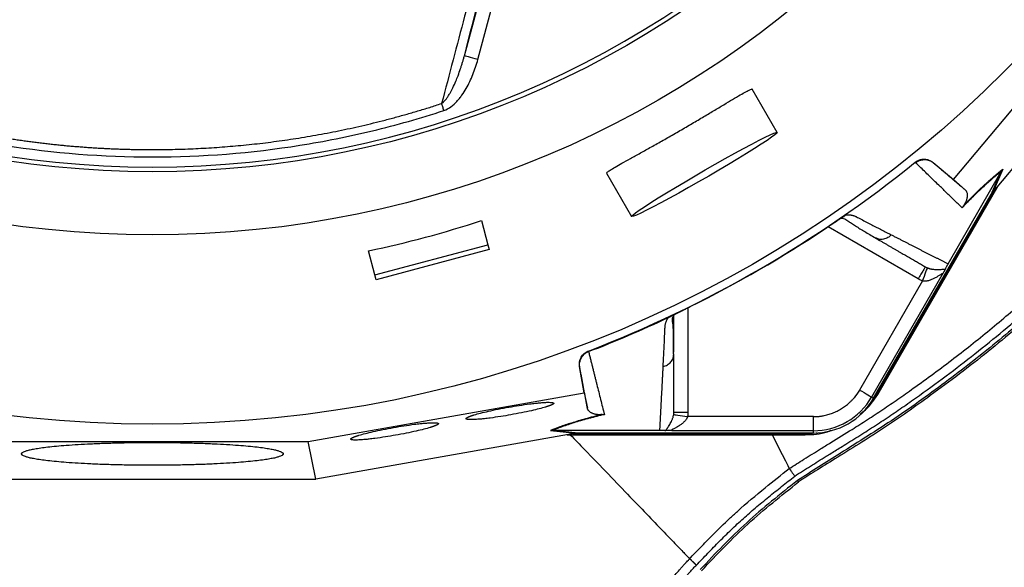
# Model space of a CAD drawing. Extents: x 167 to 762, y 25 to 1311.
# Tile 12 of 26: x 436 to 647, y 753 to 870. Entities that reach past the tile are written whole.
import ezdxf

# ---------------------------------------------------------------- set-up
doc = ezdxf.new("R2010")
doc.units = 0
doc.layers.get('0').update_dxf_attribs({"linetype": 'CONTINUOUS'})

msp = doc.modelspace()

# ---------------------------------------------------------------- linework, layer by layer
at = {"color": 7, "linetype": 'CONTINUOUS'}
for p, q in [((531.1, 862.37), (538.59, 890.3)), ((534, 861.59), (541.48, 889.52)), ((635.75, 835.91), (674.34, 881.85)), ((644.38, 833.43), (680.51, 876.43)), ((598.06, 845.99), (592.7, 855.26)), ((631.39, 839.57), (635.75, 835.91)), ((631.39, 839.57), (631.48, 839.49)), ((561.53, 837.26), (566.88, 827.99)), ((634.6, 817.9), (646, 837.63)), ((643.85, 832.72), (646, 837.64)), ((646.34, 838.12), (644.18, 833.19)), ((646, 837.64), (646, 837.63)), ((619.87, 790.46), (645.34, 834.58)), ((635.75, 835.91), (638.28, 833.69)), ((618.69, 789.15), (643.85, 832.72)), ((619.69, 790.57), (644.57, 833.66)), ((644.18, 833.19), (644.38, 833.43)), ((534.75, 827.13), (536.13, 821.97)), ((628.24, 814.65), (608.92, 825.8)), ((511.98, 815.5), (536.13, 821.97)), ((536.13, 821.97), (536.4, 820.95)), ((619.32, 823.34), (618.95, 823.47)), ((511.98, 815.5), (510.6, 820.66)), ((536.4, 820.95), (512.25, 814.48)), ((512.25, 814.48), (511.98, 815.5)), ((633.3, 815.43), (618.26, 789.39)), ((629.13, 814.22), (615.67, 790.89)), ((578.93, 808.49), (578.93, 786.18)), ((575.19, 806.59), (575.27, 806.63)), ((575.93, 798.99), (575.93, 806.87)), ((575.87, 798.25), (575.93, 798.64)), ((556.76, 790.31), (555.77, 795.91)), ((555.8, 795.79), (555.77, 795.91)), ((497.68, 779.85), (556.76, 790.31)), ((556.76, 790.31), (557.42, 787)), ((619.69, 790.57), (619.87, 790.46)), ((618.26, 789.39), (618.69, 789.15)), ((575.93, 786.18), (575.93, 786.05)), ((605.79, 785.19), (578.86, 785.19)), ((549.56, 782.24), (554.91, 781.65)), ((550.15, 782.29), (550.13, 782.29)), ((550.13, 782.29), (555.48, 781.7)), ((550.15, 782.29), (572.93, 782.29)), ((555.48, 781.7), (605.79, 781.7)), ((605.79, 782.19), (575.73, 782.19)), ((605.79, 781.7), (605.79, 782.19)), ((431, 779.85), (497.68, 779.85)), ((499.29, 771.8), (497.68, 779.85)), ((554.6, 781.59), (499.29, 771.8)), ((553.12, 781.33), (604.06, 781.33)), ((554.3, 781.54), (604.06, 781.54)), ((554.6, 781.59), (554.91, 781.65)), ((604.06, 781.54), (604.06, 781.33)), ((429.39, 771.8), (499.29, 771.8)), ((602.61, 771.23), (602.38, 771.55))]:
    msp.add_line(p, q, dxfattribs=at)
at = {"color": 7, "linetype": 'CONTINUOUS', "flags": 128}
for points in [[(534, 861.59), (533.44, 861.74), (532.9, 861.89), (532.41, 862.02), (531.97, 862.14), (531.61, 862.23), (531.34, 862.31), (531.17, 862.35), (531.1, 862.37)], [(526.73, 850.68), (526.67, 850.88), (526.6, 851.08), (526.54, 851.27), (526.48, 851.46), (526.42, 851.65), (526.36, 851.83), (526.3, 852), (526.24, 852.18)], [(598.06, 845.99), (597.96, 845.81), (597.56, 845.46), (596.86, 844.95), (595.89, 844.28), (594.65, 843.46), (593.18, 842.53), (591.5, 841.48), (589.64, 840.35), (587.64, 839.15), (585.55, 837.91), (583.39, 836.65), (581.21, 835.4), (579.06, 834.18), (576.98, 833.01), (575, 831.92), (573.17, 830.93), (571.52, 830.06), (570.08, 829.33), (568.88, 828.74), (567.95, 828.31), (567.3, 828.05), (566.94, 827.97), (566.89, 828.06), (567.14, 828.32), (567.69, 828.76), (568.53, 829.35), (569.63, 830.1), (570.99, 830.97), (572.57, 831.97), (574.35, 833.06), (576.28, 834.23), (578.33, 835.45), (580.46, 836.7), (582.63, 837.96), (584.8, 839.2), (586.92, 840.4), (588.96, 841.53), (590.87, 842.57), (592.62, 843.5), (594.17, 844.31), (595.49, 844.97), (596.55, 845.48), (597.35, 845.82), (597.85, 846), (598.06, 845.99)], [(629.13, 814.22), (629.34, 814.75), (629.54, 815.26), (629.72, 815.74), (629.88, 816.16), (630.02, 816.5), (630.12, 816.77), (630.19, 816.94), (630.22, 817.01)], [(615.67, 790.89), (616.16, 790.61), (616.64, 790.33), (617.08, 790.08), (617.47, 789.85), (617.8, 789.66), (618.04, 789.52), (618.2, 789.43), (618.26, 789.39)], [(618.27, 788.46), (618.38, 788.61), (619.69, 790.57)], [(575.9, 785.65), (575.97, 785.64), (576.15, 785.61), (576.43, 785.57), (576.8, 785.51), (577.25, 785.44), (577.75, 785.36), (578.29, 785.28), (578.86, 785.19)], [(604.06, 781.54), (606.42, 781.7), (606.59, 781.72)], [(596.95, 781.33), (597.31, 780.63), (598.29, 778.71), (599.11, 777.08), (599.79, 775.77), (600.3, 774.77), (600.64, 774.09)]]:
    msp.add_lwpolyline(points, dxfattribs=at)
at = {"color": 7, "linetype": 'CONTINUOUS'}
for radius in [258.01, 217.51, 204]:
    msp.add_circle((464.34, 1041.59), radius, dxfattribs=at)
for centre, radius, start, end in [((464.34, 1041.59), 203, 180, 0), ((464.34, 1041.59), 259.7, 291.0565, 308.9435), ((605.79, 796.59), 14.4, 270, 330), ((605.79, 796.59), 14.9, 270, 330)]:
    msp.add_arc(centre, radius, start, end, dxfattribs=at)
msp.add_ellipse((464.24, 1041.98), major_axis=(-58.53, 218.42), ratio=0.999998, start_param=3.086286, end_param=3.196899, dxfattribs=at)
for points, knots in [([(752.46, 1020.12), (752.34, 1015.72), (752.05, 1005.18), (750.28, 988.94), (747.45, 971.44), (743.62, 954.47), (738.8, 937.72), (732.99, 921.27), (726.24, 905.25), (718.59, 889.66), (709.99, 874.54), (700.32, 859.95), (689.82, 845.87), (678.48, 832.43), (666.85, 820.17), (655.06, 809.06), (643.24, 799), (633.4, 791.5), (625.88, 786.15), (620.78, 782.68), (615.59, 779.37), (610.67, 776.33), (606.37, 773.64), (603.79, 771.99), (602.61, 771.23)], [0, 0, 0, 0, 0.04348, 0.104027, 0.161194, 0.218436, 0.275756, 0.333153, 0.390629, 0.44734, 0.504515, 0.562296, 0.620067, 0.677918, 0.735825, 0.786836, 0.837867, 0.889018, 0.908934, 0.929044, 0.949858, 0.969733, 0.986129, 1, 1, 1, 1]), ([(752.16, 1019.58), (751.89, 1013.51), (751.35, 1001.17), (749.02, 982.66), (745.55, 964.11), (740.88, 945.79), (735.03, 927.79), (728.03, 910.15), (719.91, 893.01), (710.64, 876.26), (700.05, 860.2), (688.42, 844.69), (677.01, 831.41), (666.15, 820.1), (656.1, 810.56), (645.64, 801.5), (634.67, 792.9), (623.36, 784.73), (612.38, 777.87), (605.42, 773.47), (602.38, 771.55)], [0, 0, 0, 0, 0.060161, 0.122335, 0.184598, 0.246981, 0.309445, 0.371967, 0.434772, 0.497191, 0.561427, 0.625166, 0.68905, 0.734741, 0.780432, 0.826241, 0.871779, 0.918506, 0.96429, 1, 1, 1, 1]), ([(600.64, 774.09), (601.68, 774.75), (603.91, 776.17), (606.86, 778.02), (610.3, 780.14), (613.66, 782.21), (617.38, 784.56), (620.66, 786.72), (623.92, 788.95), (629.03, 792.55), (635.82, 797.55), (644.03, 804.09), (654.66, 813.18), (667.38, 825.27), (681.62, 840.92), (692.11, 854.24), (699.21, 864.27), (702.62, 869.37), (705.36, 873.61), (707.5, 877.01), (709.77, 880.79), (712.76, 885.96), (715.83, 891.66), (719.4, 898.67), (722.49, 905.09), (725.7, 912.28), (728.71, 919.54), (731.55, 926.91), (734.17, 934.35), (736.27, 940.85), (737.91, 946.32), (739.14, 950.67), (740.25, 954.83), (741.24, 958.8), (742.13, 962.56), (742.92, 966.12), (743.63, 969.48), (744.05, 971.65), (744.26, 972.7)], [0, 0, 0, 0, 0.014633, 0.031281, 0.041302, 0.062593, 0.078075, 0.093555, 0.109112, 0.125, 0.167676, 0.209143, 0.249421, 0.333542, 0.417135, 0.500206, 0.534352, 0.562958, 0.572948, 0.594175, 0.610623, 0.625299, 0.665002, 0.687384, 0.718671, 0.749447, 0.78072, 0.811942, 0.843108, 0.87422, 0.892975, 0.910861, 0.927881, 0.944034, 0.959321, 0.973745, 0.987304, 1, 1, 1, 1]), ([(601.79, 772.46), (602.91, 773.18), (605.15, 774.6), (607.75, 776.23), (610.01, 777.62), (612.27, 779.02), (615.31, 780.9), (618.66, 783.03), (621.94, 785.19), (625.22, 787.43), (629.57, 790.5), (634.93, 794.42), (641.19, 799.26), (647.29, 804.24), (655.3, 811.15), (664.99, 820.21), (676.04, 831.71), (684.74, 841.8), (691.37, 850.15), (696.15, 856.52), (700.77, 863.03), (704.49, 868.57), (707.38, 873.06), (709.48, 876.44), (711.51, 879.81), (714.15, 884.38), (716.67, 889), (719.1, 893.68), (721.47, 898.37), (724.32, 904.3), (727.55, 911.52), (730.59, 918.85), (733.43, 926.26), (736.08, 933.74), (738.03, 939.79), (739.41, 944.36), (740.31, 947.44), (741.17, 950.52), (741.99, 953.61), (742.78, 956.71), (743.54, 959.82), (744.26, 962.93), (744.95, 966.05), (745.61, 969.18), (746.02, 971.28), (746.22, 972.32)], [0, 0, 0, 0, 0.015636, 0.031285, 0.036111, 0.046944, 0.062598, 0.078234, 0.093844, 0.108881, 0.125006, 0.156608, 0.187224, 0.218282, 0.249438, 0.311986, 0.374554, 0.43741, 0.468887, 0.500264, 0.531321, 0.563015, 0.578949, 0.594231, 0.609944, 0.625354, 0.656411, 0.672037, 0.687442, 0.718462, 0.749506, 0.780743, 0.811937, 0.84311, 0.874284, 0.88687, 0.899449, 0.912022, 0.924591, 0.937157, 0.949722, 0.962287, 0.974854, 0.987425, 1, 1, 1, 1]), ([(536.13, 889.73), (534.46, 883.4), (532.8, 877.11), (529.5, 864.6), (527.87, 858.37), (526.24, 852.18)], [0, 0, 0, 0, 0.5, 0.5, 1, 1, 1, 1]), ([(526.24, 852.18), (526.28, 852.2), (526.36, 852.26), (526.48, 852.36), (526.61, 852.47), (526.73, 852.59), (526.86, 852.72), (526.99, 852.87), (527.12, 853.03), (527.35, 853.32), (527.66, 853.77), (528.13, 854.54), (528.7, 855.61), (529.26, 856.86), (529.8, 858.23), (530.2, 859.35), (530.51, 860.31), (530.72, 860.99), (530.92, 861.68), (531.04, 862.14), (531.1, 862.37)], [0, 0, 0, 0, 0.01253, 0.025932, 0.040229, 0.055445, 0.071594, 0.088692, 0.10675, 0.125779, 0.183951, 0.250984, 0.363336, 0.501161, 0.608631, 0.75033, 0.812694, 0.875043, 0.937587, 1, 1, 1, 1]), ([(526.73, 850.68), (527.28, 850.86), (527.78, 851.15), (528.7, 851.83), (529.11, 852.22), (529.69, 852.84), (529.88, 853.06), (530.23, 853.5), (530.41, 853.73), (530.9, 854.42), (531.2, 854.9), (532.05, 856.35), (532.52, 857.36), (533.35, 859.43), (533.71, 860.5), (534, 861.59)], [0, 0, 0, 0, 0.125, 0.125, 0.25, 0.25, 0.3125, 0.3125, 0.375, 0.375, 0.5, 0.5, 0.75, 0.75, 1, 1, 1, 1]), ([(561.53, 837.26), (561.55, 837.32), (561.6, 837.44), (562.25, 837.89), (563.31, 838.53), (564.77, 839.37), (566.6, 840.39), (568.73, 841.57), (571.09, 842.89), (573.63, 844.31), (576.25, 845.81), (578.88, 847.33), (581.45, 848.84), (583.89, 850.29), (586.13, 851.63), (588.12, 852.83), (589.8, 853.83), (591.15, 854.6), (592.09, 855.1), (592.59, 855.31), (592.67, 855.28), (592.7, 855.26)], [0, 0, 0, 0, 0.053576, 0.107153, 0.160723, 0.214295, 0.267973, 0.321651, 0.375401, 0.429151, 0.482786, 0.53642, 0.589932, 0.643444, 0.697018, 0.750591, 0.804315, 0.858038, 0.911765, 0.965493, 1, 1, 1, 1]), ([(402.44, 852.18), (402.86, 852.04), (403.7, 851.77), (404.96, 851.37), (406.22, 850.98), (407.47, 850.6), (408.72, 850.23), (409.97, 849.88), (411.22, 849.53), (412.46, 849.19), (413.7, 848.86), (414.94, 848.54), (416.17, 848.22), (417.4, 847.92), (418.63, 847.63), (419.85, 847.35), (421.07, 847.07), (422.29, 846.8), (423.5, 846.55), (424.71, 846.3), (425.92, 846.06), (427.12, 845.82), (428.32, 845.6), (429.51, 845.38), (430.7, 845.18), (431.88, 844.98), (433.07, 844.79), (434.24, 844.6), (435.42, 844.43), (436.59, 844.26), (437.75, 844.1), (438.91, 843.95), (440.07, 843.8), (441.22, 843.66), (442.37, 843.53), (443.51, 843.41), (444.65, 843.29), (445.78, 843.18), (446.91, 843.08), (448.03, 842.99), (449.15, 842.9), (450.27, 842.82), (451.37, 842.74), (452.48, 842.67), (453.58, 842.61), (454.67, 842.55), (455.76, 842.5), (456.85, 842.46), (457.93, 842.42), (459, 842.39), (460.07, 842.36), (461.14, 842.34), (462.2, 842.33), (463.25, 842.32), (464.67, 842.32), (466.46, 842.33), (468.64, 842.36), (470.84, 842.42), (473.06, 842.51), (475.3, 842.62), (477.55, 842.75), (479.83, 842.92), (482.13, 843.11), (484.44, 843.33), (486.78, 843.58), (489.13, 843.86), (491.5, 844.17), (493.88, 844.51), (496.28, 844.89), (498.7, 845.3), (501.14, 845.74), (503.59, 846.22), (506.05, 846.73), (508.53, 847.27), (511.03, 847.86), (513.54, 848.48), (516.06, 849.14), (518.59, 849.84), (521.13, 850.57), (523.69, 851.35), (525.39, 851.9), (526.24, 852.18)], [0, 0, 0, 0, 0.010544, 0.021043, 0.031498, 0.04191, 0.052278, 0.062602, 0.072883, 0.083119, 0.093313, 0.103463, 0.11357, 0.123634, 0.133654, 0.143632, 0.153566, 0.163458, 0.173307, 0.183113, 0.192876, 0.202597, 0.212275, 0.22191, 0.231503, 0.241053, 0.250562, 0.260027, 0.269451, 0.278832, 0.288171, 0.297468, 0.306723, 0.315936, 0.325106, 0.334235, 0.343321, 0.352365, 0.361367, 0.370326, 0.379244, 0.388119, 0.396953, 0.405745, 0.414494, 0.423202, 0.431867, 0.440491, 0.449073, 0.457613, 0.466111, 0.474567, 0.482982, 0.491354, 0.499685, 0.516818, 0.534118, 0.551584, 0.569218, 0.587019, 0.604987, 0.623123, 0.641427, 0.659899, 0.678539, 0.697348, 0.716326, 0.735473, 0.754791, 0.774278, 0.793937, 0.813766, 0.833768, 0.853941, 0.874286, 0.894804, 0.915494, 0.936358, 0.957397, 0.97861, 1, 1, 1, 1]), ([(401.95, 850.68), (404.46, 849.86), (406.99, 849.09), (410.81, 848.01), (412.1, 847.66), (414.67, 846.98), (415.95, 846.66), (422.4, 845.1), (427.58, 844.07), (443.21, 841.58), (453.74, 840.74), (475.01, 840.74), (485.52, 841.59), (501.12, 844.07), (506.29, 845.1), (514, 846.96), (516.56, 847.64), (521.67, 849.08), (524.22, 849.86), (526.73, 850.68)], [0, 0, 0, 0, 0.0625, 0.0625, 0.09375, 0.09375, 0.125, 0.125, 0.25, 0.25, 0.5, 0.5, 0.75, 0.75, 0.875, 0.875, 0.9375, 0.9375, 1, 1, 1, 1]), ([(627.57, 839.61), (627.85, 839.83), (628.15, 840), (628.8, 840.22), (629.14, 840.28), (629.66, 840.27), (629.84, 840.26), (630.17, 840.2), (630.34, 840.15), (630.83, 839.97), (631.13, 839.8), (631.39, 839.57)], [0, 0, 0, 0, 0.25, 0.25, 0.5, 0.5, 0.625, 0.625, 0.75, 0.75, 1, 1, 1, 1]), ([(627.67, 839.51), (627.66, 839.52), (627.65, 839.54), (627.61, 839.57), (627.59, 839.6), (627.57, 839.61)], [0, 0, 0, 0, 0.25939, 0.592723, 1, 1, 1, 1]), ([(627.67, 839.51), (627.71, 839.54), (627.8, 839.61), (627.95, 839.71), (628.1, 839.8), (628.26, 839.89), (628.43, 839.96), (628.61, 840.03), (628.8, 840.09), (628.99, 840.13), (629.19, 840.16), (629.39, 840.18), (629.68, 840.19), (630.09, 840.15), (630.61, 840.01), (631.05, 839.8), (631.33, 839.61), (631.45, 839.51), (631.48, 839.49)], [0, 0, 0, 0, 0.040811, 0.082728, 0.125723, 0.169756, 0.214777, 0.26073, 0.307544, 0.355141, 0.403434, 0.452325, 0.501712, 0.614919, 0.751138, 0.888653, 0.970145, 1, 1, 1, 1]), ([(637.63, 829.87), (637.43, 830.06), (637.04, 830.44), (636.45, 831.01), (635.85, 831.59), (635.26, 832.16), (634.67, 832.73), (634.07, 833.31), (633.48, 833.89), (632.75, 834.59), (631.89, 835.42), (630.87, 836.41), (629.83, 837.41), (628.77, 838.45), (628.04, 839.15), (627.67, 839.51)], [0, 0, 0, 0, 0.0649192, 0.1291483, 0.1926869, 0.2555345, 0.3176908, 0.3791552, 0.4399275, 0.5000069, 0.5989219, 0.6983718, 0.7983635, 0.8989038, 1, 1, 1, 1]), ([(631.48, 839.49), (631.7, 839.3), (632.13, 838.94), (632.76, 838.4), (633.39, 837.86), (634.02, 837.32), (634.64, 836.79), (635.26, 836.27), (635.87, 835.74), (636.48, 835.22), (637.09, 834.71), (637.69, 834.19), (638.08, 833.86), (638.28, 833.69)], [0, 0, 0, 0, 0.088912, 0.178221, 0.267928, 0.358033, 0.448538, 0.539443, 0.630749, 0.722457, 0.814567, 0.907081, 1, 1, 1, 1]), ([(646, 837.63), (645.92, 837.57), (645.77, 837.46), (645.55, 837.28), (645.31, 837.1), (645.08, 836.91), (644.84, 836.72), (644.61, 836.52), (644.15, 836.14), (643.44, 835.53), (642.44, 834.62), (641.36, 833.62), (640.43, 832.71), (639.71, 831.99), (639.2, 831.49), (638.69, 830.97), (638.16, 830.43), (637.81, 830.06), (637.63, 829.87)], [0, 0, 0, 0, 0.037221, 0.073994, 0.110324, 0.146218, 0.181685, 0.216731, 0.251364, 0.379067, 0.502277, 0.627759, 0.750461, 0.800534, 0.850472, 0.900327, 0.950152, 1, 1, 1, 1]), ([(637.9, 830.29), (638, 830.4), (638.2, 830.6), (638.5, 830.91), (638.79, 831.21), (639.08, 831.51), (639.37, 831.8), (639.66, 832.08), (639.94, 832.36), (640.21, 832.64), (640.8, 833.22), (641.67, 834.06), (642.59, 834.92), (643.3, 835.57), (643.84, 836.05), (644.37, 836.51), (644.88, 836.95), (645.38, 837.36), (645.87, 837.76), (646.18, 838), (646.34, 838.12)], [0, 0, 0, 0, 0.0277796, 0.0555522, 0.0833262, 0.1111103, 0.138913, 0.1667429, 0.1946084, 0.2225181, 0.2504804, 0.3736497, 0.4996399, 0.5666146, 0.6349671, 0.7047766, 0.7761172, 0.8490587, 0.923666, 1, 1, 1, 1]), ([(638.28, 833.69), (638.3, 833.67), (638.35, 833.62), (638.42, 833.55), (638.47, 833.47), (638.53, 833.38), (638.6, 833.24), (638.67, 833.03), (638.73, 832.71), (638.73, 832.35), (638.68, 831.97), (638.6, 831.63), (638.51, 831.37), (638.41, 831.14), (638.33, 830.97), (638.26, 830.84), (638.2, 830.75), (638.15, 830.65), (638.09, 830.56), (638.03, 830.47), (637.97, 830.38), (637.92, 830.32), (637.9, 830.29)], [0, 0, 0, 0, 0.050093, 0.100134, 0.150128, 0.200076, 0.249981, 0.37787, 0.499954, 0.633168, 0.749949, 0.817315, 0.874947, 0.908683, 0.937452, 0.949799, 0.960915, 0.970837, 0.979615, 0.987321, 0.994063, 1, 1, 1, 1]), ([(643.85, 832.72), (643.87, 832.76), (643.92, 832.84), (644, 832.96), (644.08, 833.08), (644.14, 833.15), (644.18, 833.19)], [0, 0, 0, 0, 0.2510593, 0.501095, 0.7505825, 1, 1, 1, 1]), ([(637.9, 830.29), (637.87, 830.25), (637.81, 830.18), (637.74, 830.07), (637.68, 829.97), (637.64, 829.9), (637.63, 829.87)], [0, 0, 0, 0, 0.287142, 0.54905, 0.786434, 1, 1, 1, 1]), ([(612.86, 828.39), (612.83, 828.36), (612.77, 828.32), (612.67, 828.26), (612.59, 828.2), (612.51, 828.14), (612.46, 828.1), (612.44, 828.09)], [0, 0, 0, 0, 0.2153373, 0.4213069, 0.6195324, 0.8117975, 1, 1, 1, 1]), ([(612.86, 828.39), (612.93, 828.39), (613.07, 828.39), (613.27, 828.38), (613.46, 828.37), (613.65, 828.35), (613.83, 828.33), (614.02, 828.3), (614.23, 828.25), (614.44, 828.19), (614.62, 828.12), (614.82, 828.03), (615.09, 827.89), (615.5, 827.68), (616.21, 827.31), (617.16, 826.81), (618.27, 826.24), (619.35, 825.68), (620.4, 825.14), (621.45, 824.6), (622.13, 824.25), (622.47, 824.08)], [0, 0, 0, 0, 0.013213, 0.026322, 0.039337, 0.052268, 0.065125, 0.077918, 0.097008, 0.116015, 0.130886, 0.148765, 0.172741, 0.214986, 0.275443, 0.39693, 0.518098, 0.637293, 0.757336, 0.878235, 1, 1, 1, 1]), ([(608.44, 825.48), (608.5, 825.52), (608.64, 825.61), (608.84, 825.74), (609.04, 825.88), (609.23, 826.01), (609.43, 826.13), (609.62, 826.26), (609.81, 826.39), (610, 826.51), (610.18, 826.63), (610.42, 826.79), (610.71, 826.98), (611.04, 827.19), (611.34, 827.39), (611.63, 827.58), (611.9, 827.75), (612.14, 827.9), (612.29, 828), (612.36, 828.04)], [0, 0, 0, 0, 0.043916, 0.087465, 0.130721, 0.173758, 0.216653, 0.259482, 0.302321, 0.345248, 0.38834, 0.43167, 0.514885, 0.596537, 0.677146, 0.757249, 0.837396, 0.918134, 1, 1, 1, 1]), ([(611.76, 827.66), (611.8, 827.66), (612.1, 827.65), (612.73, 827.46), (613.36, 826.95), (614.16, 826.41), (615.37, 825.62), (617.1, 824.58), (618.57, 823.73), (619.35, 823.28)], [0, 0, 0, 0, 0.009223, 0.064268, 0.18014, 0.296666, 0.42148, 0.694804, 1, 1, 1, 1]), ([(622.47, 824.08), (622.23, 823.86), (621.74, 823.42), (620.79, 823.11), (619.93, 823.07), (619.48, 823.27), (619.32, 823.34)], [0, 0, 0, 0, 0.271689, 0.559118, 0.846547, 1, 1, 1, 1]), ([(622.47, 824.08), (622.68, 823.97), (623.1, 823.75), (623.73, 823.44), (624.34, 823.12), (624.96, 822.81), (625.56, 822.5), (626.17, 822.19), (626.76, 821.88), (627.36, 821.58), (627.94, 821.28), (628.53, 820.99), (629.1, 820.69), (629.68, 820.4), (630.24, 820.11), (630.81, 819.83), (631.36, 819.54), (631.92, 819.26), (632.46, 818.99), (633.01, 818.71), (633.54, 818.44), (634.08, 818.17), (634.43, 817.99), (634.6, 817.9)], [0, 0, 0, 0, 0.045336, 0.090894, 0.136674, 0.182678, 0.228907, 0.275362, 0.322044, 0.368954, 0.416093, 0.463462, 0.511063, 0.558896, 0.606962, 0.655262, 0.703797, 0.752569, 0.801578, 0.850824, 0.900309, 0.950034, 1, 1, 1, 1]), ([(618.95, 823.47), (619.14, 823.36), (619.54, 823.13), (620.12, 822.8), (620.7, 822.46), (621.27, 822.14), (621.83, 821.81), (622.38, 821.49), (622.93, 821.17), (623.47, 820.86), (624.01, 820.55), (624.68, 820.17), (625.75, 819.55), (626.93, 818.87), (628.06, 818.22), (628.91, 817.72), (629.46, 817.4), (629.74, 817.24)], [0, 0, 0, 0, 0.048617, 0.09723, 0.145837, 0.19444, 0.243038, 0.291632, 0.340223, 0.38881, 0.437394, 0.485974, 0.574238, 0.739435, 0.826287, 0.913142, 1, 1, 1, 1]), ([(634.6, 817.9), (634.59, 817.88), (634.57, 817.83), (634.53, 817.77), (634.49, 817.7), (634.46, 817.63), (634.42, 817.57), (634.38, 817.5), (634.33, 817.41), (634.27, 817.3), (634.19, 817.13), (634.08, 816.93), (634.02, 816.8), (633.99, 816.74)], [0, 0, 0, 0, 0.037435, 0.075337, 0.114198, 0.154472, 0.19657, 0.240851, 0.287623, 0.388379, 0.502384, 0.730462, 1, 1, 1, 1]), ([(629.74, 817.24), (629.74, 817.24), (629.7, 817.18), (629.55, 816.92), (629.44, 816.72), (629.16, 816.24), (629, 815.95), (628.63, 815.33), (628.44, 814.99), (628.24, 814.65)], [0, 0, 0, 0, 0.25, 0.25, 0.5, 0.5, 0.75, 0.75, 1, 1, 1, 1]), ([(633.3, 815.43), (633.31, 815.45), (633.33, 815.5), (633.36, 815.57), (633.38, 815.63), (633.38, 815.69), (633.35, 815.73), (633.29, 815.72), (633.2, 815.69), (633.09, 815.63), (632.93, 815.54), (632.72, 815.4), (632.37, 815.17), (631.89, 814.89), (631.37, 814.62), (630.93, 814.44), (630.59, 814.32), (630.24, 814.23), (629.91, 814.18), (629.62, 814.16), (629.37, 814.17), (629.21, 814.2), (629.13, 814.22)], [0, 0, 0, 0, 0.022854, 0.043778, 0.062921, 0.095244, 0.125548, 0.155382, 0.188205, 0.217516, 0.250968, 0.313407, 0.375933, 0.500343, 0.625028, 0.690864, 0.749711, 0.815611, 0.874691, 0.919424, 0.961047, 1, 1, 1, 1]), ([(629.74, 817.24), (629.79, 817.22), (629.88, 817.16), (630.04, 817.09), (630.15, 817.04), (630.22, 817.01)], [0, 0, 0, 0, 0.296595, 0.629518, 1, 1, 1, 1]), ([(630.22, 817.01), (630.26, 817), (630.34, 816.96), (630.47, 816.92), (630.6, 816.88), (630.74, 816.84), (630.88, 816.81), (631.03, 816.78), (631.17, 816.75), (631.32, 816.73), (631.61, 816.69), (632.02, 816.66), (632.51, 816.66), (632.97, 816.69), (633.3, 816.71), (633.55, 816.73), (633.72, 816.74), (633.87, 816.74), (633.95, 816.74), (633.99, 816.74)], [0, 0, 0, 0, 0.023268, 0.047532, 0.072861, 0.099318, 0.126959, 0.155831, 0.185976, 0.21743, 0.250226, 0.368181, 0.50018, 0.625342, 0.7495, 0.816809, 0.880896, 0.941904, 1, 1, 1, 1]), ([(633.99, 816.74), (633.98, 816.71), (633.96, 816.67), (633.92, 816.59), (633.87, 816.5), (633.83, 816.41), (633.77, 816.31), (633.71, 816.18), (633.62, 816.03), (633.52, 815.84), (633.41, 815.64), (633.34, 815.5), (633.3, 815.43)], [0, 0, 0, 0, 0.085843, 0.170234, 0.253492, 0.335948, 0.417946, 0.499831, 0.622229, 0.749342, 0.867634, 1, 1, 1, 1]), ([(629.13, 814.22), (629.06, 814.25), (628.9, 814.31), (628.68, 814.41), (628.46, 814.52), (628.31, 814.61), (628.24, 814.65)], [0, 0, 0, 0, 0.250098, 0.499881, 0.749723, 1, 1, 1, 1]), ([(575.27, 806.63), (575.31, 806.65), (575.39, 806.69), (575.52, 806.76), (575.66, 806.83), (575.8, 806.91), (575.95, 806.99), (576.11, 807.07), (576.27, 807.15), (576.44, 807.24), (576.62, 807.32), (576.8, 807.42), (576.99, 807.51), (577.18, 807.61), (577.44, 807.74), (577.78, 807.91), (578.18, 808.11), (578.6, 808.32), (579.02, 808.53), (579.31, 808.67), (579.45, 808.74)], [0, 0, 0, 0, 0.0442437, 0.0880933, 0.1316305, 0.1749386, 0.2181022, 0.2612068, 0.3043383, 0.3475824, 0.3910241, 0.4347473, 0.4788343, 0.5233652, 0.5684181, 0.6547628, 0.7404819, 0.8261878, 0.9124937, 1, 1, 1, 1]), ([(575.9, 798.25), (575.88, 799.94), (575.84, 802.34), (575.83, 804.92), (575.5, 806.03), (575.86, 806.75), (575.99, 807)], [0, 0, 0, 0, 0.578473, 0.819736, 0.935618, 1, 1, 1, 1]), ([(573.65, 795.89), (573.66, 796.11), (573.68, 796.55), (573.71, 797.21), (573.75, 797.88), (573.78, 798.55), (573.81, 799.24), (573.85, 799.92), (573.89, 800.79), (573.94, 801.86), (573.98, 802.88), (574.01, 803.58), (574.03, 803.94), (574.04, 804.24), (574.06, 804.51), (574.09, 804.76), (574.12, 804.95), (574.16, 805.14), (574.24, 805.38), (574.35, 805.67), (574.52, 806.01), (574.65, 806.25), (574.72, 806.37)], [0, 0, 0, 0, 0.069743, 0.1392, 0.208375, 0.277268, 0.345882, 0.414218, 0.482278, 0.603106, 0.723193, 0.771573, 0.80044, 0.823382, 0.854554, 0.873329, 0.889757, 0.9055, 0.9218, 0.947614, 0.973654, 1, 1, 1, 1]), ([(575.19, 806.59), (575.17, 806.58), (575.13, 806.55), (575.05, 806.52), (574.98, 806.49), (574.9, 806.45), (574.81, 806.41), (574.75, 806.38), (574.72, 806.37)], [0, 0, 0, 0, 0.156601, 0.315801, 0.47871, 0.646395, 0.819853, 1, 1, 1, 1]), ([(555.77, 795.91), (555.71, 796.26), (555.71, 796.6), (555.83, 797.29), (555.94, 797.61), (556.2, 798.06), (556.3, 798.21), (556.51, 798.47), (556.63, 798.6), (557.03, 798.94), (557.32, 799.11), (557.65, 799.24)], [0, 0, 0, 0, 0.25, 0.25, 0.5, 0.5, 0.625, 0.625, 0.75, 0.75, 1, 1, 1, 1]), ([(555.8, 795.79), (555.79, 795.83), (555.77, 795.98), (555.74, 796.32), (555.78, 796.81), (555.92, 797.33), (556.12, 797.75), (556.34, 798.09), (556.57, 798.37), (556.83, 798.61), (557.11, 798.81), (557.39, 798.98), (557.59, 799.06), (557.69, 799.1)], [0, 0, 0, 0, 0.029874, 0.111386, 0.248921, 0.385155, 0.498394, 0.588536, 0.676729, 0.762395, 0.845055, 0.924342, 1, 1, 1, 1]), ([(557.65, 799.24), (557.65, 799.21), (557.66, 799.16), (557.68, 799.12), (557.69, 799.1)], [0, 0, 0, 0, 0.583186, 1, 1, 1, 1]), ([(557.69, 799.1), (557.76, 798.83), (557.89, 798.28), (558.1, 797.46), (558.3, 796.66), (558.5, 795.87), (558.69, 795.09), (558.89, 794.32), (559.08, 793.56), (559.26, 792.81), (559.52, 791.77), (559.86, 790.45), (560.26, 788.84), (560.66, 787.24), (560.92, 786.19), (561.06, 785.66)], [0, 0, 0, 0, 0.056234, 0.112295, 0.168185, 0.223906, 0.279457, 0.334841, 0.390058, 0.44511, 0.499998, 0.620848, 0.744468, 0.870853, 1, 1, 1, 1]), ([(575.93, 786.18), (575.93, 786.39), (575.93, 786.81), (575.93, 787.45), (575.93, 788.1), (575.93, 788.75), (575.93, 789.42), (575.93, 790.1), (575.93, 790.79), (575.93, 791.48), (575.93, 792.31), (575.93, 793.59), (575.93, 795.11), (575.93, 796.66), (575.93, 797.76), (575.93, 798.39), (575.93, 798.64)], [0, 0, 0, 0, 0.057126, 0.114249, 0.171369, 0.228487, 0.285602, 0.342713, 0.399822, 0.456926, 0.514028, 0.600899, 0.760473, 0.866014, 0.945856, 1, 1, 1, 1]), ([(573.65, 795.89), (573.96, 795.99), (574.59, 796.2), (575.33, 796.86), (575.79, 797.59), (575.85, 798.08), (575.87, 798.25)], [0, 0, 0, 0, 0.271496, 0.558721, 0.845951, 1, 1, 1, 1]), ([(557.42, 787), (557.38, 787.26), (557.28, 787.77), (557.14, 788.55), (556.99, 789.33), (556.85, 790.12), (556.7, 790.91), (556.55, 791.71), (556.4, 792.51), (556.25, 793.32), (556.1, 794.14), (555.95, 794.96), (555.85, 795.51), (555.8, 795.79)], [0, 0, 0, 0, 0.092919, 0.185433, 0.277543, 0.369251, 0.460557, 0.551462, 0.641967, 0.732072, 0.821779, 0.911088, 1, 1, 1, 1]), ([(572.93, 782.29), (572.95, 782.51), (572.97, 782.94), (573, 783.61), (573.04, 784.27), (573.08, 784.95), (573.11, 785.63), (573.15, 786.32), (573.19, 787.01), (573.23, 787.71), (573.26, 788.42), (573.3, 789.13), (573.34, 789.86), (573.38, 790.58), (573.42, 791.32), (573.46, 792.06), (573.49, 792.81), (573.53, 793.57), (573.57, 794.34), (573.61, 795.11), (573.64, 795.63), (573.65, 795.89)], [0, 0, 0, 0, 0.055211, 0.110128, 0.164753, 0.219086, 0.273129, 0.326884, 0.38035, 0.43353, 0.486425, 0.539036, 0.591365, 0.643413, 0.695181, 0.746671, 0.797884, 0.848822, 0.899487, 0.949879, 1, 1, 1, 1]), ([(615.73, 785.73), (616.15, 786.03), (617.88, 787.27), (619.02, 789.09), (619.87, 790.46)], [0, 0, 0, 0, 0.247857, 1, 1, 1, 1]), ([(531.47, 784.75), (531.47, 784.76), (531.47, 784.77), (531.48, 784.8), (531.49, 784.83), (531.52, 784.87), (531.56, 784.9), (531.6, 784.94), (531.66, 784.97), (531.72, 785.01), (531.8, 785.05), (531.88, 785.09), (531.96, 785.13), (532.06, 785.17), (532.16, 785.21), (532.27, 785.25), (532.39, 785.3), (532.51, 785.34), (532.64, 785.39), (532.78, 785.43), (532.92, 785.48), (533.07, 785.53), (533.56, 785.68), (534.54, 785.95), (536.27, 786.37), (538.34, 786.8), (540.59, 787.23), (542.9, 787.61), (544.58, 787.85), (545.71, 787.99), (546.41, 788.07), (547.29, 788.16), (548.34, 788.24), (549.23, 788.27), (549.72, 788.24), (549.95, 788.21), (550.07, 788.18), (550.15, 788.15), (550.21, 788.11), (550.22, 788.08), (550.23, 788.07)], [0, 0, 0, 0, 0.010446, 0.020823, 0.031131, 0.041369, 0.051537, 0.061637, 0.071667, 0.081628, 0.09152, 0.101343, 0.111098, 0.120783, 0.1304, 0.139948, 0.149427, 0.158838, 0.168181, 0.177455, 0.186661, 0.195799, 0.204868, 0.274343, 0.343557, 0.419846, 0.49901, 0.572857, 0.654898, 0.678545, 0.703946, 0.740829, 0.794593, 0.860704, 0.909411, 0.928747, 0.947473, 0.965591, 0.9831, 1, 1, 1, 1]), ([(550.23, 788.07), (550.23, 788.06), (550.23, 788.04), (550.22, 788.01), (550.2, 787.98), (550.17, 787.95), (550.14, 787.91), (550.09, 787.88), (550.04, 787.84), (549.97, 787.8), (549.9, 787.77), (549.82, 787.73), (549.73, 787.69), (549.64, 787.64), (549.53, 787.6), (549.42, 787.56), (549.31, 787.52), (549.18, 787.47), (549.05, 787.43), (548.92, 787.38), (548.77, 787.33), (548.63, 787.29), (548.14, 787.14), (547.16, 786.86), (545.42, 786.45), (543.36, 786.01), (541.11, 785.58), (538.79, 785.2), (537.11, 784.96), (535.99, 784.82), (535.29, 784.74), (534.4, 784.65), (533.35, 784.57), (532.47, 784.54), (531.98, 784.57), (531.75, 784.6), (531.63, 784.63), (531.54, 784.67), (531.49, 784.7), (531.48, 784.73), (531.47, 784.75)], [0, 0, 0, 0, 0.010446, 0.020823, 0.031131, 0.041369, 0.051537, 0.061637, 0.071667, 0.081628, 0.09152, 0.101343, 0.111098, 0.120783, 0.1304, 0.139948, 0.149427, 0.158838, 0.168181, 0.177455, 0.186661, 0.195799, 0.204868, 0.274343, 0.343557, 0.419846, 0.49901, 0.572857, 0.654898, 0.678545, 0.703946, 0.740829, 0.794593, 0.860704, 0.909411, 0.928747, 0.947473, 0.965591, 0.9831, 1, 1, 1, 1]), ([(605.79, 785.19), (605.91, 785.19), (606.14, 785.19), (606.49, 785.21), (606.83, 785.24), (607.18, 785.27), (607.52, 785.32), (608.1, 785.42), (608.91, 785.61), (609.91, 785.94), (610.89, 786.37), (611.66, 786.8), (612.25, 787.19), (612.67, 787.49), (613.08, 787.82), (613.34, 788.05), (613.47, 788.16)], [0, 0, 0, 0, 0.041371, 0.082669, 0.123931, 0.165197, 0.206505, 0.247893, 0.373918, 0.500006, 0.626031, 0.752118, 0.814142, 0.876044, 0.937953, 1, 1, 1, 1]), ([(613.47, 788.16), (613.54, 788.23), (613.69, 788.36), (613.89, 788.57), (614.1, 788.78), (614.3, 789), (614.42, 789.14), (614.49, 789.22)], [0, 0, 0, 0, 0.200133, 0.400066, 0.599934, 0.799867, 1, 1, 1, 1]), ([(560.56, 785.64), (560.53, 785.64), (560.49, 785.63), (560.43, 785.62), (560.36, 785.62), (560.3, 785.61), (560.24, 785.61), (560.17, 785.6), (560.11, 785.6), (560.05, 785.6), (559.98, 785.6), (559.92, 785.6), (559.86, 785.6), (559.73, 785.61), (559.56, 785.62), (559.31, 785.65), (559.04, 785.7), (558.79, 785.77), (558.56, 785.86), (558.37, 785.94), (558.2, 786.04), (558, 786.17), (557.83, 786.31), (557.7, 786.45), (557.6, 786.57), (557.52, 786.71), (557.46, 786.86), (557.43, 786.96), (557.42, 787)], [0, 0, 0, 0, 0.003332, 0.006931, 0.010836, 0.015076, 0.019676, 0.024653, 0.030022, 0.035794, 0.041979, 0.048584, 0.055615, 0.063077, 0.09159, 0.125609, 0.181988, 0.250749, 0.308705, 0.375633, 0.433218, 0.500394, 0.625175, 0.69931, 0.750051, 0.843131, 0.926444, 1, 1, 1, 1]), ([(575.9, 785.65), (575.9, 785.7), (575.91, 785.8), (575.93, 785.93), (575.93, 786.06), (575.93, 786.14), (575.93, 786.18)], [0, 0, 0, 0, 0.281433, 0.541566, 0.780914, 1, 1, 1, 1]), ([(575.93, 786.18), (575.93, 786.18), (576, 786.18), (576.29, 786.18), (576.52, 786.18), (577.11, 786.18), (577.46, 786.18), (578.2, 786.18), (578.58, 786.18), (578.93, 786.18)], [0, 0, 0, 0, 0.25, 0.25, 0.5, 0.5, 0.75, 0.75, 1, 1, 1, 1]), ([(578.93, 786.18), (578.93, 786.1), (578.93, 785.93), (578.92, 785.68), (578.89, 785.44), (578.87, 785.27), (578.86, 785.19)], [0, 0, 0, 0, 0.250277, 0.500119, 0.749902, 1, 1, 1, 1]), ([(506.79, 780.38), (506.79, 780.39), (506.79, 780.41), (506.8, 780.44), (506.82, 780.47), (506.85, 780.5), (506.88, 780.53), (506.93, 780.57), (506.98, 780.6), (507.05, 780.64), (507.12, 780.68), (507.2, 780.72), (507.29, 780.76), (507.38, 780.8), (507.49, 780.84), (507.6, 780.89), (507.71, 780.93), (507.84, 780.97), (507.97, 781.02), (508.1, 781.07), (508.25, 781.11), (508.39, 781.16), (508.88, 781.31), (509.86, 781.58), (511.6, 782), (513.66, 782.44), (515.91, 782.86), (518.23, 783.25), (519.91, 783.49), (521.03, 783.63), (521.73, 783.71), (522.62, 783.8), (523.67, 783.88), (524.55, 783.9), (525.04, 783.88), (525.27, 783.84), (525.39, 783.81), (525.48, 783.78), (525.53, 783.74), (525.54, 783.71), (525.55, 783.7)], [0, 0, 0, 0, 0.010446, 0.020823, 0.031131, 0.041369, 0.051537, 0.061637, 0.071667, 0.081628, 0.09152, 0.101343, 0.111098, 0.120783, 0.1304, 0.139948, 0.149427, 0.158838, 0.168181, 0.177455, 0.186661, 0.195799, 0.204868, 0.274343, 0.343557, 0.419846, 0.49901, 0.572857, 0.654898, 0.678545, 0.703946, 0.740829, 0.794593, 0.860704, 0.909411, 0.928747, 0.947473, 0.965591, 0.9831, 1, 1, 1, 1]), ([(560.56, 785.64), (559.28, 785.32), (558.09, 785.01), (555.92, 784.41), (554.93, 784.11), (553.57, 783.69), (553.13, 783.55), (552.31, 783.27), (551.92, 783.14), (550.81, 782.74), (550.15, 782.49), (549.56, 782.24)], [0, 0, 0, 0, 0.25, 0.25, 0.5, 0.5, 0.625, 0.625, 0.75, 0.75, 1, 1, 1, 1]), ([(561.06, 785.66), (560.92, 785.63), (560.64, 785.56), (560.22, 785.46), (559.82, 785.35), (559.42, 785.25), (559.02, 785.15), (558.64, 785.04), (558.26, 784.94), (557.88, 784.84), (557.1, 784.63), (555.94, 784.3), (554.53, 783.87), (553.25, 783.45), (552.29, 783.12), (551.58, 782.86), (551.08, 782.67), (550.6, 782.48), (550.3, 782.36), (550.15, 782.29)], [0, 0, 0, 0, 0.027699, 0.055385, 0.083065, 0.110749, 0.138446, 0.166165, 0.193916, 0.221706, 0.249546, 0.372245, 0.497729, 0.620936, 0.748641, 0.809518, 0.871676, 0.935158, 1, 1, 1, 1]), ([(560.56, 785.64), (560.6, 785.64), (560.71, 785.66), (560.88, 785.67), (560.99, 785.66), (561.06, 785.66)], [0, 0, 0, 0, 0.297603, 0.631066, 1, 1, 1, 1]), ([(574.25, 782.24), (574.26, 782.27), (574.28, 782.32), (574.33, 782.4), (574.38, 782.48), (574.44, 782.57), (574.51, 782.67), (574.62, 782.85), (574.8, 783.1), (575.05, 783.49), (575.3, 783.91), (575.49, 784.32), (575.63, 784.65), (575.72, 784.91), (575.79, 785.16), (575.85, 785.4), (575.88, 785.57), (575.9, 785.65)], [0, 0, 0, 0, 0.038398, 0.078064, 0.11905, 0.161402, 0.205167, 0.250382, 0.37446, 0.499572, 0.63148, 0.749394, 0.807565, 0.861458, 0.911294, 0.957356, 1, 1, 1, 1]), ([(578.86, 785.19), (578.85, 785.18), (578.85, 785.15), (578.82, 785.09), (578.78, 784.98), (578.69, 784.79), (578.45, 784.42), (578.04, 783.96), (577.48, 783.52), (576.98, 783.19), (576.59, 782.96), (576.3, 782.81), (576.04, 782.68), (575.82, 782.56), (575.66, 782.47), (575.55, 782.41), (575.48, 782.35), (575.44, 782.29), (575.46, 782.25), (575.52, 782.22), (575.61, 782.2), (575.69, 782.19), (575.73, 782.19)], [0, 0, 0, 0, 0.004951, 0.015741, 0.031359, 0.06243, 0.124835, 0.249878, 0.374544, 0.499291, 0.575979, 0.623803, 0.68636, 0.74883, 0.782257, 0.81157, 0.844509, 0.874438, 0.904713, 0.937044, 0.966322, 1, 1, 1, 1]), ([(605.79, 782.19), (605.79, 782.2), (605.79, 782.28), (605.79, 782.58), (605.79, 782.82), (605.79, 783.4), (605.79, 783.75), (605.79, 784.47), (605.79, 784.84), (605.79, 785.19)], [0, 0, 0, 0, 0.25, 0.25, 0.5, 0.5, 0.75, 0.75, 1, 1, 1, 1]), ([(525.55, 783.7), (525.55, 783.69), (525.55, 783.67), (525.54, 783.64), (525.53, 783.61), (525.5, 783.58), (525.46, 783.54), (525.42, 783.51), (525.36, 783.47), (525.3, 783.44), (525.22, 783.4), (525.14, 783.36), (525.06, 783.32), (524.96, 783.28), (524.86, 783.23), (524.75, 783.19), (524.63, 783.15), (524.51, 783.1), (524.38, 783.06), (524.24, 783.01), (524.1, 782.97), (523.95, 782.92), (523.46, 782.77), (522.48, 782.5), (520.75, 782.08), (518.68, 781.64), (516.43, 781.22), (514.12, 780.83), (512.44, 780.59), (511.31, 780.45), (510.61, 780.37), (509.73, 780.28), (508.68, 780.2), (507.79, 780.17), (507.3, 780.2), (507.07, 780.24), (506.95, 780.26), (506.87, 780.3), (506.81, 780.34), (506.8, 780.36), (506.79, 780.38)], [0, 0, 0, 0, 0.010446, 0.020823, 0.031131, 0.041369, 0.051537, 0.061637, 0.071667, 0.081628, 0.09152, 0.101343, 0.111098, 0.120783, 0.1304, 0.139948, 0.149427, 0.158838, 0.168181, 0.177455, 0.186661, 0.195799, 0.204868, 0.274343, 0.343557, 0.419846, 0.49901, 0.572857, 0.654898, 0.678545, 0.703946, 0.740829, 0.794593, 0.860704, 0.909411, 0.928747, 0.947473, 0.965591, 0.9831, 1, 1, 1, 1]), ([(554.91, 781.65), (554.96, 781.66), (555.05, 781.67), (555.19, 781.69), (555.34, 781.7), (555.43, 781.7), (555.48, 781.7)], [0, 0, 0, 0, 0.249425, 0.498915, 0.748948, 1, 1, 1, 1]), ([(572.93, 782.29), (572.96, 782.29), (573.02, 782.29), (573.11, 782.29), (573.21, 782.29), (573.31, 782.29), (573.44, 782.29), (573.6, 782.28), (573.76, 782.27), (573.9, 782.27), (574.03, 782.26), (574.14, 782.25), (574.21, 782.25), (574.25, 782.24)], [0, 0, 0, 0, 0.045615, 0.090065, 0.133897, 0.193494, 0.257497, 0.373104, 0.505597, 0.624361, 0.752463, 0.869423, 1, 1, 1, 1]), ([(575.73, 782.19), (575.67, 782.19), (575.56, 782.19), (575.41, 782.2), (575.24, 782.2), (575.05, 782.21), (574.83, 782.21), (574.61, 782.22), (574.41, 782.23), (574.3, 782.24), (574.25, 782.24)], [0, 0, 0, 0, 0.089176, 0.172218, 0.249258, 0.375298, 0.497106, 0.661884, 0.828599, 1, 1, 1, 1]), ([(604.06, 781.33), (605.68, 781.37), (607.59, 781.42), (609.32, 782.17), (609.58, 782.29)], [0, 0, 0, 0, 0.846454, 1, 1, 1, 1]), ([(436.34, 777.23), (436.34, 777.24), (436.34, 777.27), (436.36, 777.32), (436.38, 777.37), (436.42, 777.41), (436.46, 777.46), (436.52, 777.51), (436.65, 777.6), (436.92, 777.74), (437.46, 777.92), (438.19, 778.11), (439.18, 778.31), (440.41, 778.51), (441.96, 778.71), (443.78, 778.9), (445.95, 779.08), (448.41, 779.25), (451.19, 779.4), (454.21, 779.52), (457.46, 779.61), (460.85, 779.66), (464.34, 779.68), (467.83, 779.66), (471.22, 779.61), (474.47, 779.52), (477.49, 779.4), (480.27, 779.25), (482.73, 779.08), (484.9, 778.9), (486.72, 778.71), (488.27, 778.51), (489.5, 778.31), (490.49, 778.11), (491.22, 777.92), (491.76, 777.74), (492.05, 777.59), (492.21, 777.47), (492.28, 777.39), (492.33, 777.31), (492.34, 777.25), (492.34, 777.23)], [0, 0, 0, 0, 0.006073, 0.01214, 0.018205, 0.024269, 0.030334, 0.036402, 0.042476, 0.066498, 0.090525, 0.117591, 0.144658, 0.174912, 0.205163, 0.238554, 0.271938, 0.308135, 0.344324, 0.382663, 0.420996, 0.460347, 0.500001, 0.539654, 0.579006, 0.617332, 0.655677, 0.69186, 0.728064, 0.761442, 0.794839, 0.825083, 0.855343, 0.882403, 0.909476, 0.933496, 0.957525, 0.968148, 0.97876, 0.989374, 1, 1, 1, 1]), ([(553.77, 781.33), (554.78, 780.28), (557.68, 777.27), (562, 772.78), (566.64, 767.95), (570.65, 763.79), (573.96, 760.35), (576.51, 757.7), (578.35, 755.78), (579, 755.11), (579.31, 754.79)], [0, 0, 0, 0, 0.07407, 0.210506, 0.347383, 0.483539, 0.617846, 0.749267, 0.876899, 1, 1, 1, 1]), ([(492.34, 777.23), (492.34, 777.21), (492.34, 777.18), (492.32, 777.13), (492.3, 777.09), (492.26, 777.04), (492.22, 776.99), (492.16, 776.95), (492.03, 776.86), (491.76, 776.72), (491.22, 776.53), (490.49, 776.34), (489.5, 776.15), (488.27, 775.95), (486.72, 775.75), (484.9, 775.56), (482.73, 775.37), (480.27, 775.21), (477.49, 775.06), (474.47, 774.94), (471.22, 774.85), (467.83, 774.79), (464.34, 774.77), (460.85, 774.79), (457.46, 774.85), (454.21, 774.94), (451.19, 775.06), (448.41, 775.21), (445.95, 775.37), (443.78, 775.56), (441.96, 775.75), (440.41, 775.95), (439.18, 776.15), (438.19, 776.34), (437.46, 776.53), (436.92, 776.72), (436.63, 776.87), (436.47, 776.98), (436.4, 777.06), (436.35, 777.15), (436.34, 777.2), (436.34, 777.23)], [0, 0, 0, 0, 0.006073, 0.01214, 0.018205, 0.024269, 0.030334, 0.036402, 0.042476, 0.066498, 0.090525, 0.117591, 0.144658, 0.174912, 0.205163, 0.238554, 0.271938, 0.308135, 0.344324, 0.382663, 0.420996, 0.460347, 0.500001, 0.539654, 0.579006, 0.617332, 0.655677, 0.69186, 0.728064, 0.761442, 0.794839, 0.825083, 0.855343, 0.882403, 0.909476, 0.933496, 0.957525, 0.968148, 0.97876, 0.989374, 1, 1, 1, 1]), ([(579.31, 754.79), (580.07, 755.58), (581.72, 757.31), (584.54, 760.21), (587.2, 762.8), (590.89, 766.19), (595.15, 769.76), (598.92, 772.73), (600.64, 774.09)], [0, 0, 0, 0, 0.1136451, 0.2499979, 0.4211334, 0.5000369, 0.7718382, 1, 1, 1, 1]), ([(600.64, 774.09), (600.65, 774.08), (600.65, 774.07), (600.67, 774.04), (600.7, 774), (600.74, 773.95), (600.78, 773.89), (600.83, 773.82), (600.89, 773.74), (600.95, 773.65), (601.04, 773.52), (601.18, 773.32), (601.35, 773.08), (601.52, 772.85), (601.66, 772.66), (601.75, 772.53), (601.79, 772.46)], [0, 0, 0, 0, 0.050425, 0.102408, 0.155865, 0.21069, 0.266753, 0.323903, 0.381969, 0.440759, 0.500068, 0.613778, 0.74973, 0.83591, 0.919489, 1, 1, 1, 1]), ([(580.75, 753.42), (581.56, 754.27), (583.2, 755.99), (585.68, 758.53), (588.21, 761.02), (590.77, 763.4), (593.45, 765.73), (596.18, 768), (599, 770.26), (600.86, 771.73), (601.79, 772.46)], [0, 0, 0, 0, 0.125007, 0.249994, 0.374979, 0.500028, 0.61823, 0.749991, 0.874985, 1, 1, 1, 1]), ([(602.38, 771.55), (602.37, 771.54), (602.37, 771.54), (602.36, 771.53), (598.65, 768.57), (594.97, 765.64), (589.81, 760.94), (588.15, 759.33), (584.86, 755.97), (583.22, 754.23), (581.59, 752.51)], [-0.0021633, -0.0021633, -0.0021633, -0.0021633, -0.0014595, -0.0014595, -0.0014595, 0.4971053, 0.4971053, 0.7463877, 0.7463877, 0.995342, 0.995342, 0.995342, 0.995342]), ([(581.87, 752.23), (583.5, 753.96), (585.14, 755.7), (588.43, 759.05), (590.08, 760.66), (595.22, 765.34), (598.89, 768.27), (602.61, 771.23)], [-0.0024913, -0.0024913, -0.0024913, -0.0024913, 0.246791, 0.246791, 0.4960734, 0.4960734, 0.9946382, 0.9946382, 0.9946382, 0.9946382]), ([(554.29, 715.8), (554.43, 716.18), (554.79, 717.09), (555.5, 718.92), (556.46, 721.26), (557.63, 723.95), (558.87, 726.6), (560.18, 729.21), (561.56, 731.69), (563.07, 734.17), (564.61, 736.48), (566.33, 738.91), (568.07, 741.24), (569.93, 743.64), (571.8, 746.01), (573.64, 748.27), (575.21, 750.17), (576.4, 751.57), (577.21, 752.5), (577.82, 753.2), (578.28, 753.71), (578.67, 754.14), (579.01, 754.49), (579.22, 754.7), (579.31, 754.79)], [0, 0, 0, 0, 0.02624, 0.062919, 0.125826, 0.188753, 0.251573, 0.31414, 0.376481, 0.433848, 0.500846, 0.555049, 0.625314, 0.68765, 0.750051, 0.819316, 0.875007, 0.908726, 0.937484, 0.954072, 0.96865, 0.981177, 0.991628, 1, 1, 1, 1]), ([(579.31, 754.79), (579.32, 754.78), (579.33, 754.78), (579.36, 754.75), (579.4, 754.72), (579.44, 754.69), (579.49, 754.65), (579.54, 754.6), (579.61, 754.54), (579.67, 754.48), (579.74, 754.41), (579.81, 754.34), (579.89, 754.27), (579.96, 754.2), (580.04, 754.12), (580.12, 754.05), (580.19, 753.97), (580.27, 753.89), (580.35, 753.82), (580.42, 753.75), (580.49, 753.68), (580.56, 753.61), (580.62, 753.54), (580.68, 753.48), (580.73, 753.44), (580.75, 753.42)], [0, 0, 0, 0, 0.0508743, 0.1020191, 0.153281, 0.204496, 0.2554933, 0.3061078, 0.35618, 0.4055586, 0.4541028, 0.5016845, 0.5481891, 0.5935168, 0.6375828, 0.6803174, 0.7216655, 0.7615859, 0.8000503, 0.8370422, 0.8725556, 0.9065936, 0.9391675, 0.9702951, 1, 1, 1, 1]), ([(556.14, 715.09), (556.32, 715.57), (556.69, 716.51), (557.23, 717.88), (557.76, 719.2), (558.5, 720.98), (559.45, 723.16), (560.68, 725.8), (561.97, 728.34), (563.35, 730.82), (564.83, 733.24), (566.5, 735.74), (568.45, 738.46), (570.75, 741.49), (573.02, 744.37), (575.12, 746.96), (576.66, 748.81), (577.88, 750.24), (578.63, 751.12), (579.18, 751.74), (579.54, 752.14), (579.85, 752.49), (580.15, 752.81), (580.44, 753.12), (580.65, 753.32), (580.75, 753.42)], [0, 0, 0, 0, 0.033505, 0.065725, 0.096663, 0.126321, 0.191595, 0.252562, 0.316705, 0.377746, 0.438323, 0.502062, 0.574195, 0.657009, 0.750549, 0.814264, 0.875028, 0.90789, 0.937375, 0.950505, 0.962358, 0.972519, 0.981131, 0.991079, 1, 1, 1, 1])]:
    msp.add_open_spline(points, degree=3, knots=knots, dxfattribs=at)
for points in [[(531.1, 862.37), (533.5, 871.63), (535.91, 880.95), (538.35, 890.36)], [(646.34, 838.12), (646.21, 837.97), (646.1, 837.81), (646, 837.64)], [(612.44, 828.09), (612.41, 828.07), (612.39, 828.06), (612.36, 828.04)], [(579.45, 808.74), (589.46, 813.69), (599.15, 819.28), (608.44, 825.48)], [(557.69, 799.1), (563.45, 801.32), (569.13, 803.75), (574.72, 806.37)], [(615.67, 790.89), (615.33, 790.3), (614.93, 789.74), (614.49, 789.22)], [(550.13, 782.29), (549.94, 782.29), (549.75, 782.28), (549.56, 782.24)], [(600.64, 774.09), (600.64, 774.09), (600.64, 774.09), (600.64, 774.09)]]:
    msp.add_open_spline(points, degree=3, dxfattribs=at)

doc.saveas('drawing.dxf')
